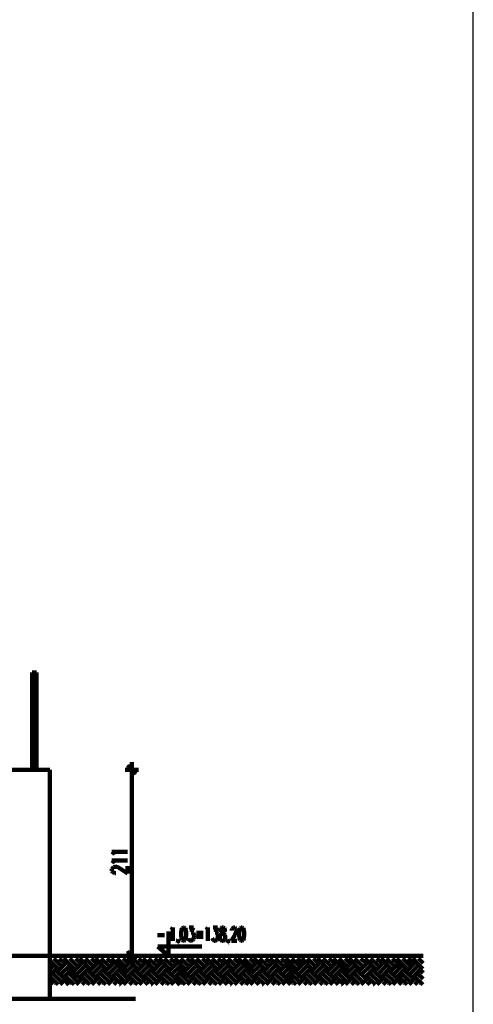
# Model space of a CAD drawing. Header units: inches. Extents: x -1901 to 7725, y 4299 to 7113.
# Tile 179 of 180: x 3801 to 4314, y 5243 to 6357. Entities that reach past the tile are written whole.
import ezdxf

# ---------------------------------------------------------------- set-up
doc = ezdxf.new("R2010")
doc.units = ezdxf.units.IN
doc.header["$MEASUREMENT"] = 0
for name, color, linetype in [('at_Entity', 7, 'Continuous'), ('at_Rect', 7, 'Continuous'), ('at_Solid', 7, 'Continuous')]:
    doc.layers.add(name, color=color, linetype=linetype)

msp = doc.modelspace()

# ---------------------------------------------------------------- hatches: boundary and pattern name
at = {"layer": 'at_Solid'}
for points in [[(3923.4, 5513.7), (3922.6, 5512.9), (3932.7, 5504.4)], [(3922.6, 5512.9), (3932.7, 5504.4), (3931.9, 5503.6)], [(3932.7, 5293.7), (3922.6, 5302.5), (3923.4, 5303.4)], [(3931.9, 5293.2), (3932.7, 5293.7), (3922.6, 5302.5)]]:
    msp.add_hatch(color=7, dxfattribs=at).paths.add_polyline_path(points)

# ---------------------------------------------------------------- linework, layer by layer
at = {"layer": 'at_Entity', "color": 7, "lineweight": 158}
for p, q in [((3814.9, 5508.7), (3814.9, 5618.5)), ((3814.9, 5618.5), (3820, 5618.5)), ((3820, 5508.7), (3820, 5618.5))]:
    msp.add_line(p, q, dxfattribs=at)
at = {"layer": 'at_Entity', "color": 7}
for p, q in [((3923.4, 5513.7), (3922.6, 5512.9)), ((3922.6, 5512.9), (3932.7, 5504.4)), ((3922.6, 5512.9), (3932.7, 5504.4)), ((3931.9, 5503.6), (3922.6, 5512.9)), ((3932.7, 5504.4), (3923.4, 5513.7)), ((3932.7, 5504.4), (3931.9, 5503.6)), ((3922.6, 5302.5), (3923.4, 5303.4)), ((3932.7, 5293.7), (3922.6, 5302.5)), ((3922.6, 5302.5), (3931.9, 5293.2)), ((3932.7, 5293.7), (3922.6, 5302.5)), ((3923.4, 5303.4), (3932.7, 5293.7)), ((3931.9, 5293.2), (3932.7, 5293.7))]:
    msp.add_line(p, q, dxfattribs=at)
at = {"layer": 'at_Entity', "color": 7, "lineweight": 211}
for p, q in [((3932.3, 5504), (3923, 5513.3)), ((3927.7, 5500.6), (3927.7, 5517.1)), ((3790.4, 5508.7), (3835.2, 5508.7)), ((3835.2, 5508.7), (3835.2, 5249.7)), ((3920.1, 5508.7), (3935.3, 5508.7)), ((3927.7, 5503.2), (3927.7, 5303.8)), ((3907.8, 5414), (3905.3, 5415.7)), ((3905.3, 5415.7), (3923, 5415.7)), ((3908.7, 5412.8), (3907.8, 5414)), ((3907.8, 5404.3), (3905.3, 5406)), ((3905.3, 5406), (3923, 5406)), ((3906.1, 5397.6), (3907, 5398.4)), ((3907, 5398.4), (3908.7, 5398.8)), ((3908.7, 5403.1), (3907.8, 5404.3)), ((3908.7, 5398.8), (3910.3, 5398.8)), ((3910.3, 5398.8), (3912, 5398.4)), ((3912, 5398.4), (3914.6, 5397.1)), ((3923, 5391.2), (3923, 5399.7)), ((3905.3, 5396.7), (3906.1, 5397.6)), ((3905.3, 5394.2), (3905.3, 5396.7)), ((3906.1, 5392.9), (3905.3, 5394.2)), ((3907, 5392.5), (3906.1, 5392.9)), ((3908.7, 5391.7), (3907, 5392.5)), ((3909.5, 5391.7), (3908.7, 5391.7)), ((3914.6, 5397.1), (3923, 5391.2)), ((3956.8, 5321.5), (3964.8, 5321.5)), ((3969.1, 5298.3), (3969.1, 5325.8)), ((3972, 5327.5), (3972.9, 5328.3)), ((3972.9, 5328.3), (3974.1, 5330.4)), ((3974.1, 5330.4), (3974.1, 5315.2)), ((3983.8, 5327.5), (3983.4, 5324.1)), ((3983.4, 5324.1), (3983.4, 5322)), ((3983.4, 5322), (3983.8, 5318.2)), ((3984.7, 5329.6), (3983.8, 5327.5)), ((3986, 5330.4), (3984.7, 5329.6)), ((3986.8, 5330.4), (3986, 5330.4)), ((3988.1, 5329.6), (3986.8, 5330.4)), ((3988.9, 5327.5), (3988.1, 5329.6)), ((3989.3, 5324.1), (3988.9, 5327.5)), ((3988.9, 5318.2), (3989.3, 5322)), ((3989.3, 5322), (3989.3, 5324.1)), ((3992.7, 5330.4), (3997.4, 5330.4)), ((3997.4, 5330.4), (3994.8, 5324.9)), ((3994.8, 5324.9), (3996.1, 5324.9)), ((3996.1, 5324.9), (3996.9, 5324.1)), ((3996.9, 5324.1), (3997.4, 5323.2)), ((3997.4, 5323.2), (3998.2, 5321.1)), ((3998.2, 5321.1), (3998.2, 5319.9)), ((4000.7, 5324.1), (4008.3, 5324.1)), ((4011.7, 5327.5), (4012.6, 5328.3)), ((4012.6, 5328.3), (4013.8, 5330.4)), ((4013.8, 5330.4), (4013.8, 5315.2)), ((4019.8, 5330.4), (4024.4, 5330.4)), ((4024.4, 5330.4), (4021.9, 5324.9)), ((4021.9, 5324.9), (4023.1, 5324.9)), ((4023.1, 5324.9), (4024, 5324.1)), ((4024, 5324.1), (4024.4, 5323.2)), ((4024.4, 5323.2), (4024.8, 5321.1)), ((4024.8, 5321.1), (4024.8, 5319.9)), ((4027.4, 5320.3), (4027.8, 5322)), ((4028.2, 5329.6), (4027.8, 5328.3)), ((4027.8, 5328.3), (4027.8, 5327)), ((4027.8, 5327), (4028.2, 5325.3)), ((4027.8, 5322), (4028.6, 5323.2)), ((4029.5, 5330.4), (4028.2, 5329.6)), ((4028.2, 5325.3), (4029, 5324.9)), ((4028.6, 5323.2), (4029.9, 5324.1)), ((4029, 5324.9), (4030.7, 5324.1)), ((4031.2, 5330.4), (4029.5, 5330.4)), ((4029.9, 5324.1), (4031.6, 5324.9)), ((4030.7, 5324.1), (4032, 5323.2)), ((4032.4, 5329.6), (4031.2, 5330.4)), ((4031.6, 5324.9), (4032.4, 5325.3)), ((4032, 5323.2), (4032.8, 5322)), ((4032.8, 5328.3), (4032.4, 5329.6)), ((4032.4, 5325.3), (4032.8, 5327)), ((4032.8, 5327), (4032.8, 5328.3)), ((4032.8, 5322), (4033.3, 5320.3)), ((4044.7, 5322.4), (4040.5, 5315.2)), ((4040.9, 5327.5), (4041.3, 5329.1)), ((4040.9, 5327), (4040.9, 5327.5)), ((4041.3, 5329.1), (4041.7, 5329.6)), ((4041.7, 5329.6), (4042.6, 5330.4)), ((4042.6, 5330.4), (4044.3, 5330.4)), ((4044.3, 5330.4), (4045.1, 5329.6)), ((4045.5, 5324.9), (4044.7, 5322.4)), ((4045.1, 5329.6), (4045.5, 5329.1)), ((4045.5, 5329.1), (4045.9, 5327.5)), ((4045.9, 5326.2), (4045.5, 5324.9)), ((4045.9, 5327.5), (4045.9, 5326.2)), ((4049.3, 5327.5), (4048.9, 5324.1)), ((4048.9, 5324.1), (4048.9, 5322)), ((4048.9, 5322), (4049.3, 5318.2)), ((4050.2, 5329.6), (4049.3, 5327.5)), ((4051.4, 5330.4), (4050.2, 5329.6)), ((4052.3, 5330.4), (4051.4, 5330.4)), ((4053.5, 5329.6), (4052.3, 5330.4)), ((4054.4, 5327.5), (4053.5, 5329.6)), ((4054.8, 5324.1), (4054.4, 5327.5)), ((4054.4, 5318.2), (4054.8, 5322)), ((4054.8, 5322), (4054.8, 5324.1)), ((3979.2, 5316.1), (3979.6, 5316.9)), ((3979.6, 5315.2), (3979.2, 5316.1)), ((3979.6, 5313.1), (3979.2, 5312.7)), ((3979.6, 5316.9), (3980, 5316.1)), ((3980, 5316.1), (3979.6, 5315.2)), ((3980, 5314.8), (3979.6, 5313.1)), ((3980, 5316.1), (3980, 5314.8)), ((3983.8, 5318.2), (3984.7, 5316.1)), ((3984.7, 5316.1), (3986, 5315.2)), ((3986, 5315.2), (3986.8, 5315.2)), ((3986.8, 5315.2), (3988.1, 5316.1)), ((3988.1, 5316.1), (3988.9, 5318.2)), ((3992.3, 5316.9), (3991.9, 5318.2)), ((3992.7, 5316.1), (3992.3, 5316.9)), ((3994, 5315.2), (3992.7, 5316.1)), ((3995.3, 5315.2), (3994, 5315.2)), ((3996.5, 5316.1), (3995.3, 5315.2)), ((3997.4, 5317.3), (3996.5, 5316.1)), ((3998.2, 5319.9), (3997.4, 5317.3)), ((4000.7, 5319.9), (4008.3, 5319.9)), ((4019.3, 5316.9), (4018.5, 5318.2)), ((4019.8, 5316.1), (4019.3, 5316.9)), ((4021, 5315.2), (4019.8, 5316.1)), ((4022.3, 5315.2), (4021, 5315.2)), ((4023.6, 5316.1), (4022.3, 5315.2)), ((4024.4, 5317.3), (4023.6, 5316.1)), ((4024.8, 5319.9), (4024.4, 5317.3)), ((4027.4, 5318.2), (4027.4, 5320.3)), ((4027.8, 5316.9), (4027.4, 5318.2)), ((4028.2, 5316.1), (4027.8, 5316.9)), ((4029.5, 5315.2), (4028.2, 5316.1)), ((4031.2, 5315.2), (4029.5, 5315.2)), ((4032.4, 5316.1), (4031.2, 5315.2)), ((4032.8, 5316.9), (4032.4, 5316.1)), ((4033.3, 5318.2), (4032.8, 5316.9)), ((4033.3, 5320.3), (4033.3, 5318.2)), ((4035.8, 5316.1), (4036.2, 5316.9)), ((4036.2, 5315.2), (4035.8, 5316.1)), ((4036.2, 5313.1), (4035.8, 5312.7)), ((4036.2, 5316.9), (4036.6, 5316.1)), ((4036.6, 5316.1), (4036.2, 5315.2)), ((4036.6, 5314.8), (4036.2, 5313.1)), ((4036.6, 5316.1), (4036.6, 5314.8)), ((4040.5, 5315.2), (4046.4, 5315.2)), ((4049.3, 5318.2), (4050.2, 5316.1)), ((4050.2, 5316.1), (4051.4, 5315.2)), ((4051.4, 5315.2), (4052.3, 5315.2)), ((4052.3, 5315.2), (4053.5, 5316.1)), ((4053.5, 5316.1), (4054.4, 5318.2)), ((4257.1, 5298.3), (3790.4, 5298.3)), ((3935.3, 5298.3), (3920.1, 5298.3)), ((3923, 5303), (3932.3, 5293.7)), ((3927.7, 5306.3), (3927.7, 5289.9)), ((4006.7, 5308.9), (3957.2, 5308.9)), ((3957.2, 5308.9), (3969.1, 5298.3)), ((3835.6, 5294.9), (3836.4, 5295.4)), ((3844.5, 5283.5), (3835.6, 5292.8)), ((3835.6, 5290.3), (3835.6, 5290.7)), ((3847.8, 5286.9), (3839.4, 5295.4)), ((3844.5, 5281.4), (3853.7, 5290.3)), ((3851.2, 5290.3), (3846.1, 5295.4)), ((3851.2, 5292.8), (3854.2, 5295.4)), ((3862.6, 5283.5), (3853.7, 5292.8)), ((3866, 5286.9), (3857.6, 5295.4)), ((3862.6, 5281.4), (3871.5, 5290.3)), ((3869.4, 5290.3), (3864.3, 5295.4)), ((3869.4, 5292.8), (3872.3, 5295.4)), ((3880.4, 5283.5), (3871.5, 5292.8)), ((3883.7, 5286.9), (3875.3, 5295.4)), ((3880.4, 5281.4), (3889.2, 5290.3)), ((3887.1, 5290.3), (3882.1, 5295.4)), ((3887.1, 5292.8), (3890.1, 5295.4)), ((3898.5, 5283.5), (3889.2, 5292.8)), ((3901.9, 5286.9), (3893, 5295.4)), ((3898.5, 5281.4), (3907.4, 5290.3)), ((3905.3, 5290.3), (3899.8, 5295.4)), ((3905.3, 5292.8), (3907.8, 5295.4)), ((3916.3, 5283.5), (3907.4, 5292.8)), ((3919.6, 5286.9), (3911.2, 5295.4)), ((3916.3, 5281.4), (3925.1, 5290.3)), ((3923, 5290.3), (3918, 5295.4)), ((3923, 5292.8), (3926, 5295.4)), ((3934, 5283.5), (3925.1, 5292.8)), ((3937.4, 5286.9), (3928.9, 5295.4)), ((3934, 5281.4), (3943.3, 5290.3)), ((3940.8, 5290.3), (3935.7, 5295.4)), ((3940.8, 5292.8), (3943.7, 5295.4)), ((3952.2, 5283.5), (3943.3, 5292.8)), ((3955.5, 5286.9), (3947.1, 5295.4)), ((3952.2, 5281.4), (3961, 5290.3)), ((3958.9, 5290.3), (3953.9, 5295.4)), ((3958.9, 5292.8), (3961.9, 5295.4)), ((3969.9, 5283.5), (3961, 5292.8)), ((3973.3, 5286.9), (3964.8, 5295.4)), ((3969.9, 5281.4), (3979.2, 5290.3)), ((3976.7, 5290.3), (3971.6, 5295.4)), ((3976.7, 5292.8), (3979.6, 5295.4)), ((3988.1, 5283.5), (3979.2, 5292.8)), ((3991.5, 5286.9), (3983, 5295.4)), ((3988.1, 5281.4), (3996.9, 5290.3)), ((3994.8, 5290.3), (3989.8, 5295.4)), ((3994.8, 5292.8), (3997.8, 5295.4)), ((4005.8, 5283.5), (3996.9, 5292.8)), ((4009.2, 5286.9), (4000.7, 5295.4)), ((4005.8, 5281.4), (4014.7, 5290.3)), ((4012.6, 5290.3), (4007.5, 5295.4)), ((4012.6, 5292.8), (4015.5, 5295.4)), ((4024, 5283.5), (4014.7, 5292.8)), ((4027.4, 5286.9), (4018.5, 5295.4)), ((4024, 5281.4), (4032.8, 5290.3)), ((4030.7, 5290.3), (4025.2, 5295.4)), ((4030.7, 5292.8), (4033.3, 5295.4)), ((4041.7, 5283.5), (4032.8, 5292.8)), ((4045.1, 5286.9), (4036.6, 5295.4)), ((4041.7, 5281.4), (4050.6, 5290.3)), ((4048.5, 5290.3), (4043.4, 5295.4)), ((4048.5, 5292.8), (4051.4, 5295.4)), ((4059.5, 5283.5), (4050.6, 5292.8)), ((4062.8, 5286.9), (4054.4, 5295.4)), ((4059.5, 5281.4), (4068.8, 5290.3)), ((4066.2, 5290.3), (4061.1, 5295.4)), ((4066.2, 5292.8), (4069.2, 5295.4)), ((4077.6, 5283.5), (4068.8, 5292.8)), ((4081, 5286.9), (4072.6, 5295.4)), ((4077.6, 5281.4), (4086.5, 5290.3)), ((4084.4, 5290.3), (4079.3, 5295.4)), ((4084.4, 5292.8), (4087.3, 5295.4)), ((4095.4, 5283.5), (4086.5, 5292.8)), ((4098.7, 5286.9), (4090.3, 5295.4)), ((4095.4, 5281.4), (4104.7, 5290.3)), ((4102.1, 5290.3), (4097.1, 5295.4)), ((4102.1, 5292.8), (4105.1, 5295.4)), ((4113.5, 5283.5), (4104.7, 5292.8)), ((4116.9, 5286.9), (4108.5, 5295.4)), ((4113.5, 5281.4), (4122.4, 5290.3)), ((4120.3, 5290.3), (4114.8, 5295.4)), ((4120.3, 5292.8), (4123.2, 5295.4)), ((4131.3, 5283.5), (4122.4, 5292.8)), ((4134.6, 5286.9), (4126.2, 5295.4)), ((4131.3, 5281.4), (4140.1, 5290.3)), ((4138, 5290.3), (4133, 5295.4)), ((4138, 5292.8), (4141, 5295.4)), ((4149.4, 5283.5), (4140.1, 5292.8)), ((4152.8, 5286.9), (4143.9, 5295.4)), ((4149.4, 5281.4), (4158.3, 5290.3)), ((4156.2, 5290.3), (4150.7, 5295.4)), ((4156.2, 5292.8), (4158.7, 5295.4)), ((4167.2, 5283.5), (4158.3, 5292.8)), ((4170.5, 5286.9), (4162.1, 5295.4)), ((4167.2, 5281.4), (4176, 5290.3)), ((4173.9, 5290.3), (4168.9, 5295.4)), ((4173.9, 5292.8), (4176.9, 5295.4)), ((4184.9, 5283.5), (4176, 5292.8)), ((4188.3, 5286.9), (4179.8, 5295.4)), ((4184.9, 5281.4), (4194.2, 5290.3)), ((4191.7, 5290.3), (4186.6, 5295.4)), ((4191.7, 5292.8), (4194.6, 5295.4)), ((4203.1, 5283.5), (4194.2, 5292.8)), ((4206.5, 5286.9), (4198, 5295.4)), ((4203.1, 5281.4), (4211.9, 5290.3)), ((4209.8, 5290.3), (4204.8, 5295.4)), ((4209.8, 5292.8), (4212.8, 5295.4)), ((4220.8, 5283.5), (4211.9, 5292.8)), ((4224.2, 5286.9), (4215.7, 5295.4)), ((4220.8, 5281.4), (4230.1, 5290.3)), ((4227.6, 5290.3), (4222.5, 5295.4)), ((4227.6, 5292.8), (4230.5, 5295.4)), ((4239, 5283.5), (4230.1, 5292.8)), ((4242.4, 5286.9), (4233.9, 5295.4)), ((4239, 5281.4), (4247.8, 5290.3)), ((4245.7, 5290.3), (4240.2, 5295.4)), ((4245.7, 5292.8), (4248.7, 5295.4)), ((4256.7, 5283.5), (4247.8, 5292.8)), ((4257.1, 5289.9), (4251.7, 5295.4)), ((3835.6, 5283.5), (3839, 5286.9)), ((3835.6, 5276.8), (3842.3, 5283.5)), ((3847.8, 5269.2), (3839, 5278)), ((3851.2, 5272.5), (3842.3, 5281.4)), ((3847.8, 5278), (3857.1, 5286.9)), ((3851.2, 5274.7), (3860.1, 5283.5)), ((3866, 5269.2), (3857.1, 5278)), ((3869.4, 5272.5), (3860.1, 5281.4)), ((3866, 5278), (3874.9, 5286.9)), ((3869.4, 5274.7), (3878.2, 5283.5)), ((3883.7, 5269.2), (3874.9, 5278)), ((3887.1, 5272.5), (3878.2, 5281.4)), ((3883.7, 5278), (3892.6, 5286.9)), ((3887.1, 5274.7), (3896, 5283.5)), ((3901.9, 5269.2), (3892.6, 5278)), ((3905.3, 5272.5), (3896, 5281.4)), ((3901.9, 5278), (3910.8, 5286.9)), ((3905.3, 5274.7), (3914.2, 5283.5)), ((3919.6, 5269.2), (3910.8, 5278)), ((3923, 5272.5), (3914.2, 5281.4)), ((3919.6, 5278), (3928.5, 5286.9)), ((3923, 5274.7), (3931.9, 5283.5)), ((3937.4, 5269.2), (3928.5, 5278)), ((3940.8, 5272.5), (3931.9, 5281.4)), ((3937.4, 5278), (3946.7, 5286.9)), ((3940.8, 5274.7), (3950.1, 5283.5)), ((3955.5, 5269.2), (3946.7, 5278)), ((3958.9, 5272.5), (3950.1, 5281.4)), ((3955.5, 5278), (3964.4, 5286.9)), ((3958.9, 5274.7), (3967.8, 5283.5)), ((3973.3, 5269.2), (3964.4, 5278)), ((3976.7, 5272.5), (3967.8, 5281.4)), ((3973.3, 5278), (3982.6, 5286.9)), ((3976.7, 5274.7), (3985.5, 5283.5)), ((3991.5, 5269.2), (3982.6, 5278)), ((3994.8, 5272.5), (3985.5, 5281.4)), ((3991.5, 5278), (4000.3, 5286.9)), ((3994.8, 5274.7), (4003.7, 5283.5)), ((4009.2, 5269.2), (4000.3, 5278)), ((4012.6, 5272.5), (4003.7, 5281.4)), ((4009.2, 5278), (4018.1, 5286.9)), ((4012.6, 5274.7), (4021.4, 5283.5)), ((4027.4, 5269.2), (4018.1, 5278)), ((4030.7, 5272.5), (4021.4, 5281.4)), ((4027.4, 5278), (4036.2, 5286.9)), ((4030.7, 5274.7), (4039.6, 5283.5)), ((4045.1, 5269.2), (4036.2, 5278)), ((4048.5, 5272.5), (4039.6, 5281.4)), ((4045.1, 5278), (4054, 5286.9)), ((4048.5, 5274.7), (4057.3, 5283.5)), ((4062.8, 5269.2), (4054, 5278)), ((4066.2, 5272.5), (4057.3, 5281.4)), ((4062.8, 5278), (4072.1, 5286.9)), ((4066.2, 5274.7), (4075.5, 5283.5)), ((4081, 5269.2), (4072.1, 5278)), ((4084.4, 5272.5), (4075.5, 5281.4)), ((4081, 5278), (4089.9, 5286.9)), ((4084.4, 5274.7), (4093.2, 5283.5)), ((4098.7, 5269.2), (4089.9, 5278)), ((4102.1, 5272.5), (4093.2, 5281.4)), ((4098.7, 5278), (4108, 5286.9)), ((4102.1, 5274.7), (4111, 5283.5)), ((4116.9, 5269.2), (4108, 5278)), ((4120.3, 5272.5), (4111, 5281.4)), ((4116.9, 5278), (4125.8, 5286.9)), ((4120.3, 5274.7), (4129.2, 5283.5)), ((4134.6, 5269.2), (4125.8, 5278)), ((4138, 5272.5), (4129.2, 5281.4)), ((4134.6, 5278), (4143.5, 5286.9)), ((4138, 5274.7), (4146.9, 5283.5)), ((4152.8, 5269.2), (4143.5, 5278)), ((4156.2, 5272.5), (4146.9, 5281.4)), ((4152.8, 5278), (4161.7, 5286.9)), ((4156.2, 5274.7), (4165.1, 5283.5)), ((4170.5, 5269.2), (4161.7, 5278)), ((4173.9, 5272.5), (4165.1, 5281.4)), ((4170.5, 5278), (4179.4, 5286.9)), ((4173.9, 5274.7), (4182.8, 5283.5)), ((4188.3, 5269.2), (4179.4, 5278)), ((4191.7, 5272.5), (4182.8, 5281.4)), ((4188.3, 5278), (4197.6, 5286.9)), ((4191.7, 5274.7), (4201, 5283.5)), ((4206.5, 5269.2), (4197.6, 5278)), ((4209.8, 5272.5), (4201, 5281.4)), ((4206.5, 5278), (4215.3, 5286.9)), ((4209.8, 5274.7), (4218.7, 5283.5)), ((4224.2, 5269.2), (4215.3, 5278)), ((4227.6, 5272.5), (4218.7, 5281.4)), ((4224.2, 5278), (4233.1, 5286.9)), ((4227.6, 5274.7), (4236.4, 5283.5)), ((4242.4, 5269.2), (4233.1, 5278)), ((4245.7, 5272.5), (4236.4, 5281.4)), ((4242.4, 5278), (4251.2, 5286.9)), ((4245.7, 5274.7), (4254.6, 5283.5)), ((4257.1, 5272.1), (4251.2, 5278)), ((4257.1, 5278.9), (4254.6, 5281.4)), ((4256.7, 5281.4), (4257.1, 5281.8)), ((3844.5, 5265.8), (3835.6, 5274.7)), ((3835.6, 5272.5), (3835.6, 5273)), ((3835.6, 5265.8), (3839, 5269.2)), ((3842.3, 5265.8), (3842.3, 5266.2)), ((3846.6, 5265.8), (3853.7, 5272.5)), ((3853.3, 5265.8), (3857.1, 5269.2)), ((3862.6, 5265.8), (3853.7, 5274.7)), ((3860.1, 5265.8), (3860.1, 5266.2)), ((3864.7, 5265.8), (3871.5, 5272.5)), ((3880.4, 5265.8), (3871.5, 5274.7)), ((3871.5, 5265.8), (3874.9, 5269.2)), ((3878.2, 5265.8), (3878.2, 5266.2)), ((3882.5, 5265.8), (3889.2, 5272.5)), ((3898.5, 5265.8), (3889.2, 5274.7)), ((3889.2, 5265.8), (3892.6, 5269.2)), ((3896, 5265.8), (3896, 5266.2)), ((3900.6, 5265.8), (3907.4, 5272.5)), ((3916.3, 5265.8), (3907.4, 5274.7)), ((3907.4, 5265.8), (3910.8, 5269.2)), ((3913.7, 5265.8), (3914.2, 5265.8)), ((3918.4, 5265.8), (3925.1, 5272.5)), ((3934, 5265.8), (3925.1, 5274.7)), ((3925.1, 5265.8), (3928.5, 5269.2)), ((3931.9, 5265.8), (3931.9, 5266.2)), ((3936.1, 5265.8), (3943.3, 5272.5)), ((3942.9, 5265.8), (3946.7, 5269.2)), ((3952.2, 5265.8), (3943.3, 5274.7)), ((3949.6, 5265.8), (3950.1, 5265.8)), ((3954.3, 5265.8), (3961, 5272.5)), ((3969.9, 5265.8), (3961, 5274.7)), ((3961, 5265.8), (3964.4, 5269.2)), ((3967.8, 5265.8), (3967.8, 5266.2)), ((3972, 5265.8), (3979.2, 5272.5)), ((3978.8, 5265.8), (3982.6, 5269.2)), ((3988.1, 5265.8), (3979.2, 5274.7)), ((3985.5, 5265.8), (3985.5, 5266.2)), ((3990.2, 5265.8), (3996.9, 5272.5)), ((4005.8, 5265.8), (3996.9, 5274.7)), ((3996.9, 5265.8), (4000.3, 5269.2)), ((4003.7, 5265.8), (4003.7, 5266.2)), ((4007.9, 5265.8), (4014.7, 5272.5)), ((4024, 5265.8), (4014.7, 5274.7)), ((4014.7, 5265.8), (4018.1, 5269.2)), ((4021.4, 5265.8), (4021.4, 5266.2)), ((4026.1, 5265.8), (4032.8, 5272.5)), ((4032.4, 5265.8), (4036.2, 5269.2)), ((4041.7, 5265.8), (4032.8, 5274.7)), ((4039.2, 5265.8), (4039.6, 5265.8)), ((4043.8, 5265.8), (4050.6, 5272.5)), ((4059.5, 5265.8), (4050.6, 5274.7)), ((4050.6, 5265.8), (4054, 5269.2)), ((4057.3, 5265.8), (4057.3, 5266.2)), ((4061.6, 5265.8), (4068.8, 5272.5)), ((4068.3, 5265.8), (4072.1, 5269.2)), ((4077.6, 5265.8), (4068.8, 5274.7)), ((4075.1, 5265.8), (4075.5, 5265.8)), ((4079.7, 5265.8), (4086.5, 5272.5)), ((4095.4, 5265.8), (4086.5, 5274.7)), ((4086.5, 5265.8), (4089.9, 5269.2)), ((4093.2, 5265.8), (4093.2, 5266.2)), ((4097.5, 5265.8), (4104.7, 5272.5)), ((4104.2, 5265.8), (4108, 5269.2)), ((4113.5, 5265.8), (4104.7, 5274.7)), ((4111, 5265.8), (4111, 5266.2)), ((4115.6, 5265.8), (4122.4, 5272.5)), ((4131.3, 5265.8), (4122.4, 5274.7)), ((4122.4, 5265.8), (4125.8, 5269.2)), ((4129.2, 5265.8), (4129.2, 5266.2)), ((4133.4, 5265.8), (4140.1, 5272.5)), ((4149.4, 5265.8), (4140.1, 5274.7)), ((4140.1, 5265.8), (4143.5, 5269.2)), ((4146.9, 5265.8), (4146.9, 5266.2)), ((4151.5, 5265.8), (4158.3, 5272.5)), ((4157.9, 5265.8), (4161.7, 5269.2)), ((4167.2, 5265.8), (4158.3, 5274.7)), ((4164.6, 5265.8), (4165.1, 5265.8)), ((4169.3, 5265.8), (4176, 5272.5)), ((4184.9, 5265.8), (4176, 5274.7)), ((4176, 5265.8), (4179.4, 5269.2)), ((4182.8, 5265.8), (4182.8, 5266.2)), ((4187, 5265.8), (4194.2, 5272.5)), ((4193.8, 5265.8), (4197.6, 5269.2)), ((4203.1, 5265.8), (4194.2, 5274.7)), ((4200.5, 5265.8), (4201, 5265.8)), ((4205.2, 5265.8), (4211.9, 5272.5)), ((4220.8, 5265.8), (4211.9, 5274.7)), ((4211.9, 5265.8), (4215.3, 5269.2)), ((4218.7, 5265.8), (4218.7, 5266.2)), ((4222.9, 5265.8), (4230.1, 5272.5)), ((4229.7, 5265.8), (4233.1, 5269.2)), ((4239, 5265.8), (4230.1, 5274.7)), ((4236.4, 5265.8), (4236.4, 5266.2)), ((4241.1, 5265.8), (4247.8, 5272.5)), ((4256.7, 5265.8), (4247.8, 5274.7)), ((4247.8, 5265.8), (4251.2, 5269.2)), ((4254.6, 5265.8), (4254.6, 5266.2)), ((3552.6, 5249.7), (3931.9, 5249.7))]:
    msp.add_line(p, q, dxfattribs=at)
at = {"layer": 'at_Rect', "color": 7}
msp.add_line((4313.7, 4299.3), (4313.7, 7112.9), dxfattribs=at)

doc.saveas('drawing.dxf')
